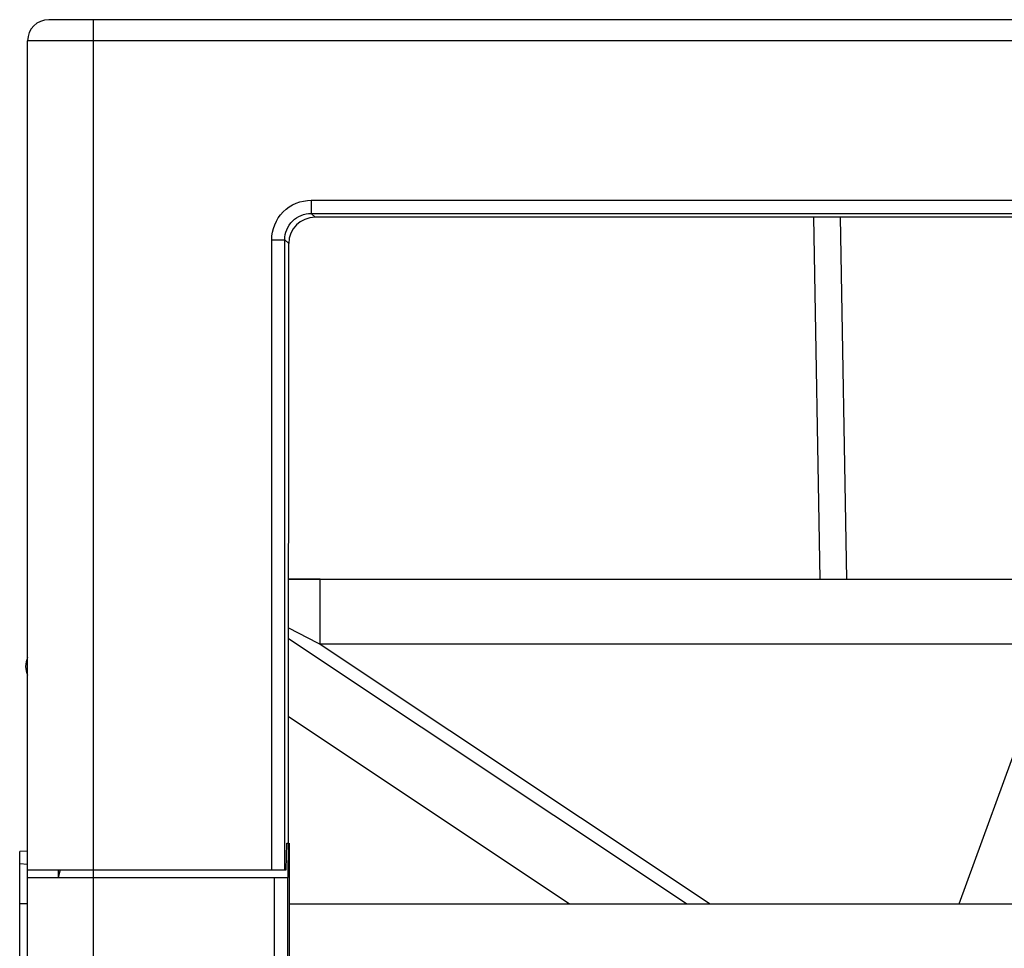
# Model space of a CAD drawing. Header units: millimetres. Extents: x 0 to 1105, y 0 to 772.
# Tile 12 of 50: x 113 to 150, y 382 to 417. Entities that reach past the tile are written whole.
import ezdxf

# ---------------------------------------------------------------- set-up
doc = ezdxf.new("R2010")
doc.units = ezdxf.units.MM
doc.header["$LTSCALE"] = 60.775
doc.layers.add('07_ALL_FEATURES', color=7, linetype='CONTINUOUS')

msp = doc.modelspace()

# ---------------------------------------------------------------- linework, layer by layer
at = {"layer": '07_ALL_FEATURES', "linetype": 'Continuous'}
for p, q in [((152.943, 417.469), (113.963, 417.469)), ((115.663, 333.569), (115.663, 417.469)), ((113.163, 333.28), (113.163, 416.669)), ((152.943, 416.669), (113.163, 416.669)), ((123.898, 410.629), (123.898, 410.13)), ((123.898, 410.629), (159.221, 410.629)), ((123.898, 410.13), (124.045, 409.983)), ((123.898, 410.13), (159.221, 410.13)), ((159.368, 409.983), (124.045, 409.983)), ((142.924, 409.983), (143.163, 396.269)), ((143.924, 409.983), (144.163, 396.269)), ((122.404, 385.269), (122.404, 409.134)), ((122.404, 409.134), (122.902, 409.134)), ((122.902, 385.269), (122.902, 409.134)), ((122.902, 409.134), (123.049, 408.987)), ((123.036, 386.269), (123.049, 408.987)), ((148.431, 383.969), (153.163, 396.969)), ((124.236, 396.269), (123.042, 396.269)), ((123.042, 396.269), (152.908, 396.269)), ((124.236, 393.813), (124.236, 396.269)), ((123.041, 394.431), (124.134, 393.865)), ((138.113, 383.969), (123.041, 394.017)), ((124.134, 393.865), (124.236, 393.813)), ((124.236, 393.813), (139.001, 383.969)), ((152.014, 393.813), (124.236, 393.813)), ((133.671, 383.969), (123.039, 391.057)), ((122.952, 385.269), (122.975, 386.269)), ((122.975, 386.269), (123.025, 386.269)), ((123.025, 386.269), (123.019, 384.969)), ((123.06, 386.269), (123.061, 374.79)), ((113.163, 385.969), (112.863, 385.953)), ((112.863, 378.985), (112.863, 385.953)), ((113.163, 385.469), (112.863, 385.485)), ((113.163, 385.269), (122.952, 385.269)), ((114.315, 385.269), (114.315, 384.969)), ((114.395, 385.269), (114.315, 384.969)), ((113.163, 384.969), (123.007, 384.969)), ((122.507, 374.998), (122.507, 384.969)), ((123.007, 384.969), (123.007, 375.497)), ((113.163, 383.969), (112.863, 383.969)), ((123.06, 383.969), (211.966, 383.969))]:
    msp.add_line(p, q, dxfattribs=at)
for centre, radius, start, end in [((113.963, 416.669), 0.8, 90, 180), ((113.835, 392.969), 0.75, 153.721, 206.3895)]:
    msp.add_arc(centre, radius, start, end, dxfattribs=at)
msp.add_ellipse((124.052, 408.98), major_axis=(0.738, -0.685), ratio=0.992943, start_param=2.322245, end_param=3.885445, dxfattribs=at)
for points, knots in [([(122.404, 409.134), (122.404, 409.516), (122.721, 410.311), (123.517, 410.629), (123.898, 410.629)], [0, 0, 0, 0, 0.500004, 1, 1, 1, 1]), ([(122.902, 409.134), (122.901, 409.389), (123.111, 409.921), (123.643, 410.131), (123.898, 410.13)], [0, 0, 0, 0, 0.500003, 1, 1, 1, 1])]:
    msp.add_open_spline(points, degree=3, knots=knots, dxfattribs=at)

doc.saveas('drawing.dxf')
